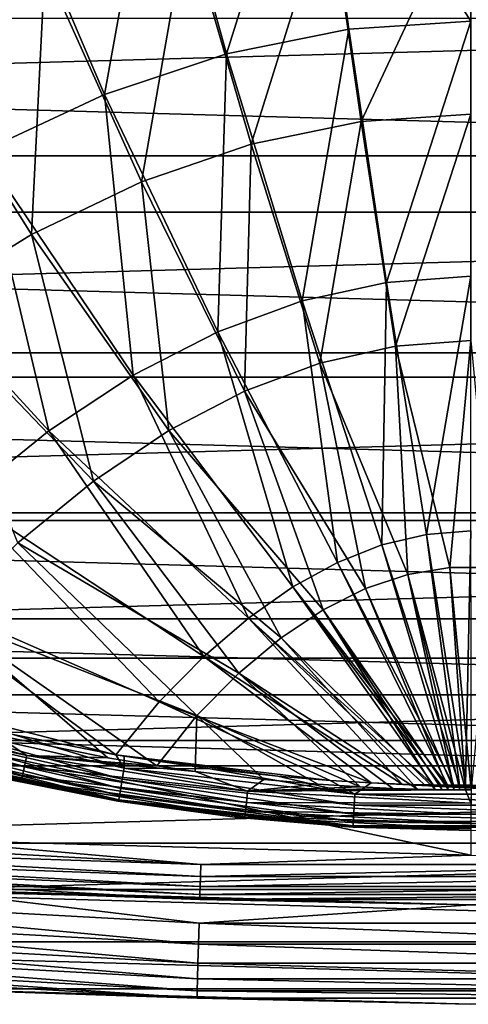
# Model space of a CAD drawing. Header units: millimetres. Extents: x -100 to 100, y -64 to 136.
# Tile 15 of 256: x -4.54 to -0.03, y -64.2 to -54.29. Entities that reach past the tile are written whole.
import ezdxf

# ---------------------------------------------------------------- set-up
doc = ezdxf.new("R2010")
doc.units = ezdxf.units.MM
doc.header["$LTSCALE"] = 159.143519
for name, color, linetype in [('393', 7, 'CONTINUOUS'), ('394', 7, 'CONTINUOUS'), ('395', 7, 'CONTINUOUS'), ('396', 7, 'CONTINUOUS'), ('397', 7, 'CONTINUOUS'), ('400', 7, 'CONTINUOUS'), ('402', 7, 'CONTINUOUS'), ('407', 7, 'CONTINUOUS'), ('410', 7, 'CONTINUOUS'), ('475', 7, 'CONTINUOUS'), ('505', 7, 'CONTINUOUS'), ('512', 7, 'CONTINUOUS'), ('524', 7, 'CONTINUOUS'), ('531', 7, 'CONTINUOUS')]:
    doc.layers.add(name, color=color, linetype=linetype)

msp = doc.modelspace()

# ---------------------------------------------------------------- linework, layer by layer
at = {"layer": '393', "color": 7, "linetype": 'CONTINUOUS', "true_color": 0xaaaaaa}
for points in [[(0, -62.7, 44.7), (-5.5231, -62.545, 44.7), (-5.4662, -61.5466, 44.7), (0, -62.7, 44.7)], [(0.0005, -61.7, 44.7), (0, -62.7, 44.7), (-5.4662, -61.5466, 44.7), (0.0005, -61.7, 44.7)]]:
    msp.add_3dface(points, dxfattribs=at)
at = {"layer": '394', "color": 7, "linetype": 'CONTINUOUS', "true_color": 0xaaaaaa}
for points in [[(-5.551, -63.0443, 44.2), (0, -63.2, 44.2), (-5.5507, -63.0443, 37.7), (-5.551, -63.0443, 44.2)], [(-5.5507, -63.0443, 37.7), (0, -63.2, 44.2), (0, -63.2, 37.7), (-5.5507, -63.0443, 37.7)]]:
    msp.add_3dface(points, dxfattribs=at)
at = {"layer": '395', "color": 7, "linetype": 'CONTINUOUS', "true_color": 0xaaaaaa}
for points in [[(-5.5507, -63.0443, 37.7), (0, -63.2, 37.7), (-16.7508, -62.7871, 37.7), (-5.5507, -63.0443, 37.7)], [(-16.7508, -62.7871, 37.7), (0, -63.2, 37.7), (11.1962, -63.5713, 37.7), (-16.7508, -62.7871, 37.7)], [(-11.1962, -63.5713, 37.7), (-16.7508, -62.7871, 37.7), (11.1962, -63.5713, 37.7), (-11.1962, -63.5713, 37.7)], [(-5.6072, -64.0427, 37.7), (-11.1962, -63.5713, 37.7), (5.6072, -64.0427, 37.7), (-5.6072, -64.0427, 37.7)], [(5.6072, -64.0427, 37.7), (-11.1962, -63.5713, 37.7), (11.1962, -63.5713, 37.7), (5.6072, -64.0427, 37.7)], [(0, -64.2, 37.7), (-5.6072, -64.0427, 37.7), (5.6072, -64.0427, 37.7), (0, -64.2, 37.7)]]:
    msp.add_3dface(points, dxfattribs=at)
at = {"layer": '396', "color": 7, "linetype": 'CONTINUOUS', "true_color": 0xaaaaaa}
for points in [[(-5.6072, -64.0427, 37.7), (0, -64.2, 37.7), (-5.607, -64.0427, 44.7), (-5.6072, -64.0427, 37.7)], [(-5.607, -64.0427, 44.7), (0, -64.2, 37.7), (0, -64.2, 44.7), (-5.607, -64.0427, 44.7)]]:
    msp.add_3dface(points, dxfattribs=at)
at = {"layer": '397', "color": 7, "linetype": 'CONTINUOUS', "true_color": 0xaaaaaa}
for points in [[(-37.887, -55.6635, 45.7), (42.956, -53.3952, 45.7), (-42.956, -53.3952, 45.7), (-37.887, -55.6635, 45.7)], [(37.887, -55.6635, 45.7), (42.956, -53.3952, 45.7), (-37.887, -55.6635, 45.7), (37.887, -55.6635, 45.7)], [(-32.6988, -57.644, 45.7), (37.887, -55.6635, 45.7), (-37.887, -55.6635, 45.7), (-32.6988, -57.644, 45.7)], [(32.6988, -57.644, 45.7), (37.887, -55.6635, 45.7), (-32.6988, -57.644, 45.7), (32.6988, -57.644, 45.7)], [(-27.4077, -59.3305, 45.7), (32.6988, -57.644, 45.7), (-32.6988, -57.644, 45.7), (-27.4077, -59.3305, 45.7)], [(27.4077, -59.3305, 45.7), (32.6988, -57.644, 45.7), (-27.4077, -59.3305, 45.7), (27.4077, -59.3305, 45.7)], [(-22.0304, -60.7177, 45.7), (27.4077, -59.3305, 45.7), (-27.4077, -59.3305, 45.7), (-22.0304, -60.7177, 45.7)], [(22.0304, -60.7177, 45.7), (27.4077, -59.3305, 45.7), (-22.0304, -60.7177, 45.7), (22.0304, -60.7177, 45.7)], [(-16.5837, -61.8011, 45.7), (22.0304, -60.7177, 45.7), (-22.0304, -60.7177, 45.7), (-16.5837, -61.8011, 45.7)], [(16.5837, -61.8011, 45.7), (22.0304, -60.7177, 45.7), (-16.5837, -61.8011, 45.7), (16.5837, -61.8011, 45.7)], [(-11.0849, -62.5775, 45.7), (16.5837, -61.8011, 45.7), (-16.5837, -61.8011, 45.7), (-11.0849, -62.5775, 45.7)], [(11.0849, -62.5775, 45.7), (16.5837, -61.8011, 45.7), (-11.0849, -62.5775, 45.7), (11.0849, -62.5775, 45.7)], [(-5.5512, -63.0442, 45.7), (11.0849, -62.5775, 45.7), (-11.0849, -62.5775, 45.7), (-5.5512, -63.0442, 45.7)], [(5.5512, -63.0442, 45.7), (11.0849, -62.5775, 45.7), (-5.5512, -63.0442, 45.7), (5.5512, -63.0442, 45.7)], [(0, -63.2, 45.7), (5.5512, -63.0442, 45.7), (-5.5512, -63.0442, 45.7), (0, -63.2, 45.7)]]:
    msp.add_3dface(points, dxfattribs=at)
at = {"layer": '400', "color": 7, "linetype": 'CONTINUOUS', "true_color": 0xaaaaaa}
for points in [[(-2.7398, -63.5963, 45.6009), (-8.1937, -63.0836, 45.6749), (-8.2112, -63.2945, 45.6009), (-2.7398, -63.5963, 45.6009)], [(-2.734, -63.3848, 45.6749), (-5.5512, -63.0442, 45.7), (-8.1937, -63.0836, 45.6749), (-2.734, -63.3848, 45.6749)], [(-2.734, -63.3848, 45.6749), (-8.1937, -63.0836, 45.6749), (-2.7398, -63.5963, 45.6009), (-2.734, -63.3848, 45.6749)], [(0, -63.2, 45.7), (-5.5512, -63.0442, 45.7), (-2.734, -63.3848, 45.6749), (0, -63.2, 45.7)], [(2.734, -63.3848, 45.6749), (0, -63.2, 45.7), (-2.734, -63.3848, 45.6749), (2.734, -63.3848, 45.6749)], [(-2.7451, -63.786, 45.4816), (-8.2112, -63.2945, 45.6009), (-8.2269, -63.4836, 45.4816), (-2.7451, -63.786, 45.4816)], [(-2.7398, -63.5963, 45.6009), (-8.2112, -63.2945, 45.6009), (-2.7451, -63.786, 45.4816), (-2.7398, -63.5963, 45.6009)], [(2.7398, -63.5963, 45.6009), (-2.734, -63.3848, 45.6749), (-2.7398, -63.5963, 45.6009), (2.7398, -63.5963, 45.6009)], [(2.734, -63.3848, 45.6749), (-2.734, -63.3848, 45.6749), (2.7398, -63.5963, 45.6009), (2.734, -63.3848, 45.6749)], [(-2.7494, -63.9444, 45.323), (-8.2269, -63.4836, 45.4816), (-8.24, -63.6414, 45.323), (-2.7494, -63.9444, 45.323)], [(-2.7451, -63.786, 45.4816), (-8.2269, -63.4836, 45.4816), (-2.7494, -63.9444, 45.323), (-2.7451, -63.786, 45.4816)], [(2.7451, -63.786, 45.4816), (-2.7398, -63.5963, 45.6009), (-2.7451, -63.786, 45.4816), (2.7451, -63.786, 45.4816)], [(2.7398, -63.5963, 45.6009), (-2.7398, -63.5963, 45.6009), (2.7451, -63.786, 45.4816), (2.7398, -63.5963, 45.6009)], [(-2.7527, -64.0634, 45.1331), (-8.24, -63.6414, 45.323), (-8.2498, -63.7601, 45.1331), (-2.7527, -64.0634, 45.1331)], [(-2.7494, -63.9444, 45.323), (-8.24, -63.6414, 45.323), (-2.7527, -64.0634, 45.1331), (-2.7494, -63.9444, 45.323)], [(-2.7548, -64.1372, 44.9214), (-8.2498, -63.7601, 45.1331), (-8.2559, -63.8337, 44.9214), (-2.7548, -64.1372, 44.9214)], [(-2.7527, -64.0634, 45.1331), (-8.2498, -63.7601, 45.1331), (-2.7548, -64.1372, 44.9214), (-2.7527, -64.0634, 45.1331)], [(2.7494, -63.9444, 45.323), (-2.7451, -63.786, 45.4816), (-2.7494, -63.9444, 45.323), (2.7494, -63.9444, 45.323)], [(2.7451, -63.786, 45.4816), (-2.7451, -63.786, 45.4816), (2.7494, -63.9444, 45.323), (2.7451, -63.786, 45.4816)], [(-5.607, -64.0427, 44.7), (-2.7548, -64.1372, 44.9214), (-8.2559, -63.8337, 44.9214), (-5.607, -64.0427, 44.7)], [(2.7527, -64.0634, 45.1331), (-2.7494, -63.9444, 45.323), (-2.7527, -64.0634, 45.1331), (2.7527, -64.0634, 45.1331)], [(2.7494, -63.9444, 45.323), (-2.7494, -63.9444, 45.323), (2.7527, -64.0634, 45.1331), (2.7494, -63.9444, 45.323)], [(-5.607, -64.0427, 44.7), (0, -64.2, 44.7), (-2.7548, -64.1372, 44.9214), (-5.607, -64.0427, 44.7)], [(2.7548, -64.1372, 44.9214), (-2.7527, -64.0634, 45.1331), (-2.7548, -64.1372, 44.9214), (2.7548, -64.1372, 44.9214)], [(2.7527, -64.0634, 45.1331), (-2.7527, -64.0634, 45.1331), (2.7548, -64.1372, 44.9214), (2.7527, -64.0634, 45.1331)], [(0, -64.2, 44.7), (2.7548, -64.1372, 44.9214), (-2.7548, -64.1372, 44.9214), (0, -64.2, 44.7)]]:
    msp.add_3dface(points, dxfattribs=at)
at = {"layer": '402', "color": 7, "linetype": 'CONTINUOUS', "true_color": 0xaaaaaa}
for points in [[(-2.7177, -62.792, 44.683), (-8.1547, -62.6128, 44.6329), (-8.1448, -62.4925, 44.683), (-2.7177, -62.792, 44.683)], [(-5.5231, -62.545, 44.7), (-2.7177, -62.792, 44.683), (-8.1448, -62.4925, 44.683), (-5.5231, -62.545, 44.7)], [(-2.721, -62.9126, 44.6329), (-8.1633, -62.7161, 44.5534), (-8.1547, -62.6128, 44.6329), (-2.721, -62.9126, 44.6329)], [(-2.721, -62.9126, 44.6329), (-8.1547, -62.6128, 44.6329), (-2.7177, -62.792, 44.683), (-2.721, -62.9126, 44.6329)], [(-5.5231, -62.545, 44.7), (0, -62.7, 44.7), (-2.7177, -62.792, 44.683), (-5.5231, -62.545, 44.7)], [(0, -62.7, 44.7), (2.7177, -62.792, 44.683), (-2.7177, -62.792, 44.683), (0, -62.7, 44.7)], [(-2.726, -63.0956, 44.4497), (-8.174, -62.845, 44.3289), (-8.1698, -62.7953, 44.4497), (-2.726, -63.0956, 44.4497)], [(-2.7238, -63.0162, 44.5534), (-8.1698, -62.7953, 44.4497), (-8.1633, -62.7161, 44.5534), (-2.7238, -63.0162, 44.5534)], [(-2.726, -63.0956, 44.4497), (-8.1698, -62.7953, 44.4497), (-2.7238, -63.0162, 44.5534), (-2.726, -63.0956, 44.4497)], [(-2.7238, -63.0162, 44.5534), (-8.1633, -62.7161, 44.5534), (-2.721, -62.9126, 44.6329), (-2.7238, -63.0162, 44.5534)], [(2.721, -62.9126, 44.6329), (-2.721, -62.9126, 44.6329), (2.7177, -62.792, 44.683), (2.721, -62.9126, 44.6329)], [(2.7177, -62.792, 44.683), (-2.721, -62.9126, 44.6329), (-2.7177, -62.792, 44.683), (2.7177, -62.792, 44.683)], [(-2.7274, -63.1455, 44.3289), (-5.551, -63.0443, 44.2), (-8.174, -62.845, 44.3289), (-2.7274, -63.1455, 44.3289)], [(-2.7274, -63.1455, 44.3289), (-8.174, -62.845, 44.3289), (-2.726, -63.0956, 44.4497), (-2.7274, -63.1455, 44.3289)], [(2.7238, -63.0162, 44.5534), (-2.7238, -63.0162, 44.5534), (2.721, -62.9126, 44.6329), (2.7238, -63.0162, 44.5534)], [(2.721, -62.9126, 44.6329), (-2.7238, -63.0162, 44.5534), (-2.721, -62.9126, 44.6329), (2.721, -62.9126, 44.6329)], [(0, -63.2, 44.2), (-5.551, -63.0443, 44.2), (-2.7274, -63.1455, 44.3289), (0, -63.2, 44.2)], [(2.7274, -63.1455, 44.3289), (-2.7274, -63.1455, 44.3289), (2.726, -63.0956, 44.4497), (2.7274, -63.1455, 44.3289)], [(2.726, -63.0956, 44.4497), (-2.7274, -63.1455, 44.3289), (-2.726, -63.0956, 44.4497), (2.726, -63.0956, 44.4497)], [(2.726, -63.0956, 44.4497), (-2.726, -63.0956, 44.4497), (2.7238, -63.0162, 44.5534), (2.726, -63.0956, 44.4497)], [(2.7238, -63.0162, 44.5534), (-2.726, -63.0956, 44.4497), (-2.7238, -63.0162, 44.5534), (2.7238, -63.0162, 44.5534)], [(2.7274, -63.1455, 44.3289), (0, -63.2, 44.2), (-2.7274, -63.1455, 44.3289), (2.7274, -63.1455, 44.3289)]]:
    msp.add_3dface(points, dxfattribs=at)
at = {"layer": '407', "color": 7, "linetype": 'CONTINUOUS'}
for points in [[(-32.2024, -56.2286, 36.7), (-37.3116, -54.2783, 36.7), (32.2024, -56.2286, 36.7), (-32.2024, -56.2286, 36.7)], [(32.2024, -56.2286, 36.7), (-37.3116, -54.2783, 36.7), (37.3116, -54.2783, 36.7), (32.2024, -56.2286, 36.7)], [(-26.9912, -57.8895, 36.7), (-32.2024, -56.2286, 36.7), (26.9912, -57.8895, 36.7), (-26.9912, -57.8895, 36.7)], [(26.9912, -57.8895, 36.7), (-32.2024, -56.2286, 36.7), (32.2024, -56.2286, 36.7), (26.9912, -57.8895, 36.7)], [(-21.6958, -59.2555, 36.7), (-26.9912, -57.8895, 36.7), (21.6958, -59.2555, 36.7), (-21.6958, -59.2555, 36.7)], [(21.6958, -59.2555, 36.7), (-26.9912, -57.8895, 36.7), (26.9912, -57.8895, 36.7), (21.6958, -59.2555, 36.7)], [(-16.332, -60.3224, 36.7), (-21.6958, -59.2555, 36.7), (16.332, -60.3224, 36.7), (-16.332, -60.3224, 36.7)], [(16.332, -60.3224, 36.7), (-21.6958, -59.2555, 36.7), (21.6958, -59.2555, 36.7), (16.332, -60.3224, 36.7)], [(-10.9163, -61.087, 36.7), (-16.332, -60.3224, 36.7), (10.9163, -61.087, 36.7), (-10.9163, -61.087, 36.7)], [(10.9163, -61.087, 36.7), (-16.332, -60.3224, 36.7), (16.332, -60.3224, 36.7), (10.9163, -61.087, 36.7)], [(-5.467, -61.5466, 36.7), (-10.9163, -61.087, 36.7), (5.467, -61.5466, 36.7), (-5.467, -61.5466, 36.7)], [(5.467, -61.5466, 36.7), (-10.9163, -61.087, 36.7), (10.9163, -61.087, 36.7), (5.467, -61.5466, 36.7)], [(0, -61.7, 36.7), (-5.467, -61.5466, 36.7), (5.467, -61.5466, 36.7), (0, -61.7, 36.7)]]:
    msp.add_3dface(points, dxfattribs=at)
at = {"layer": '410', "color": 7, "linetype": 'CONTINUOUS'}
for points in [[(-5.4662, -61.5466, 44.7), (-5.467, -61.5466, 36.7), (0, -61.7, 36.7), (-5.4662, -61.5466, 44.7)], [(0.0005, -61.7, 44.7), (-5.4662, -61.5466, 44.7), (0, -61.7, 36.7), (0.0005, -61.7, 44.7)]]:
    msp.add_3dface(points, dxfattribs=at)
at = {"layer": '475', "color": 7, "linetype": 'CONTINUOUS', "true_color": 0xaaaaaa}
for points in [[(-4.719, -61.9257, 100.9187), (-3.5518, -62.1546, 100.9177), (-5.8604, -61.6359, 104.0419), (-4.719, -61.9257, 100.9187)], [(-5.8604, -61.6359, 104.0419), (-3.5518, -62.1546, 100.9177), (-3.5449, -62.1557, 104.0429), (-5.8604, -61.6359, 104.0419)], [(-3.5518, -62.1546, 100.9177), (-2.3736, -62.3186, 100.9165), (-3.5449, -62.1557, 104.0429), (-3.5518, -62.1546, 100.9177)], [(-2.3736, -62.3186, 100.9165), (-1.1881, -62.4171, 100.915), (-3.5449, -62.1557, 104.0429), (-2.3736, -62.3186, 100.9165)], [(-3.5449, -62.1557, 104.0429), (-1.1881, -62.4171, 100.915), (-1.1863, -62.4172, 104.0444), (-3.5449, -62.1557, 104.0429)], [(-1.1881, -62.4171, 100.915), (0.0001, -62.45, 100.9137), (-1.1863, -62.4172, 104.0444), (-1.1881, -62.4171, 100.915)], [(-1.1863, -62.4172, 104.0444), (0.0001, -62.45, 100.9137), (1.1865, -62.4172, 104.0444), (-1.1863, -62.4172, 104.0444)]]:
    msp.add_3dface(points, dxfattribs=at)
at = {"layer": '505', "color": 7, "linetype": 'CONTINUOUS', "true_color": 0xaaaaaa}
for points in [[(0, -51.7389, 105.2609), (-1.5776, -51.8334, 105.2496), (0, -54.3069, 105.1262), (0, -51.7389, 105.2609)], [(-1.5776, -51.8334, 105.2496), (-3.1551, -52.1168, 105.2158), (-2.4576, -54.6347, 105.0895), (-1.5776, -51.8334, 105.2496)], [(-1.2288, -54.3889, 105.117), (-1.5776, -51.8334, 105.2496), (-2.4576, -54.6347, 105.0895), (-1.2288, -54.3889, 105.117)], [(0, -54.3069, 105.1262), (-1.5776, -51.8334, 105.2496), (-1.2288, -54.3889, 105.117), (0, -54.3069, 105.1262)], [(-3.1551, -52.1168, 105.2158), (-4.7327, -52.589, 105.1593), (-3.6865, -55.0444, 105.0437), (-3.1551, -52.1168, 105.2158)], [(-2.4576, -54.6347, 105.0895), (-3.1551, -52.1168, 105.2158), (-3.6865, -55.0444, 105.0437), (-2.4576, -54.6347, 105.0895)], [(-3.6865, -55.0444, 105.0437), (-4.7327, -52.589, 105.1593), (-4.9153, -55.618, 104.9794), (-3.6865, -55.0444, 105.0437)], [(-1.2288, -54.3889, 105.117), (-2.4576, -54.6347, 105.0895), (-1.6977, -57.1223, 104.9353), (-1.2288, -54.3889, 105.117)], [(-0.8488, -56.9355, 104.955), (-1.2288, -54.3889, 105.117), (-1.6977, -57.1223, 104.9353), (-0.8488, -56.9355, 104.955)], [(0, -54.3069, 105.1262), (-1.2288, -54.3889, 105.117), (-0.8488, -56.9355, 104.955), (0, -54.3069, 105.1262)], [(0, -56.8732, 104.9616), (0, -54.3069, 105.1262), (-0.8488, -56.9355, 104.955), (0, -56.8732, 104.9616)], [(-2.4576, -54.6347, 105.0895), (-3.6865, -55.0444, 105.0437), (-2.5465, -57.4337, 104.9024), (-2.4576, -54.6347, 105.0895)], [(-1.6977, -57.1223, 104.9353), (-2.4576, -54.6347, 105.0895), (-2.5465, -57.4337, 104.9024), (-1.6977, -57.1223, 104.9353)], [(-3.6865, -55.0444, 105.0437), (-4.9153, -55.618, 104.9794), (-3.3954, -57.8696, 104.8563), (-3.6865, -55.0444, 105.0437)], [(-2.5465, -57.4337, 104.9024), (-3.6865, -55.0444, 105.0437), (-3.3954, -57.8696, 104.8563), (-2.5465, -57.4337, 104.9024)], [(-4.9153, -55.618, 104.9794), (-6.1441, -56.3555, 104.8969), (-4.2442, -58.4301, 104.797), (-4.9153, -55.618, 104.9794)], [(-3.3954, -57.8696, 104.8563), (-4.9153, -55.618, 104.9794), (-4.2442, -58.4301, 104.797), (-3.3954, -57.8696, 104.8563)], [(-4.2442, -58.4301, 104.797), (-6.1441, -56.3555, 104.8969), (-5.0931, -59.1151, 104.7247), (-4.2442, -58.4301, 104.797)], [(-0.8488, -56.9355, 104.955), (-1.6977, -57.1223, 104.9353), (-0.8954, -59.5778, 104.7529), (-0.8488, -56.9355, 104.955)], [(-0.4476, -59.4725, 104.7635), (-0.8488, -56.9355, 104.955), (-0.8954, -59.5778, 104.7529), (-0.4476, -59.4725, 104.7635)], [(0, -56.8732, 104.9616), (-0.8488, -56.9355, 104.955), (-0.4476, -59.4725, 104.7635), (0, -56.8732, 104.9616)], [(0.0001, -59.4374, 104.7671), (0, -56.8732, 104.9616), (-0.4476, -59.4725, 104.7635), (0.0001, -59.4374, 104.7671)], [(-1.6977, -57.1223, 104.9353), (-2.5465, -57.4337, 104.9024), (-1.3431, -59.7534, 104.7353), (-1.6977, -57.1223, 104.9353)], [(-0.8954, -59.5778, 104.7529), (-1.6977, -57.1223, 104.9353), (-1.3431, -59.7534, 104.7353), (-0.8954, -59.5778, 104.7529)], [(-2.5465, -57.4337, 104.9024), (-3.3954, -57.8696, 104.8563), (-1.7909, -59.9992, 104.7106), (-2.5465, -57.4337, 104.9024)], [(-1.3431, -59.7534, 104.7353), (-2.5465, -57.4337, 104.9024), (-1.7909, -59.9992, 104.7106), (-1.3431, -59.7534, 104.7353)], [(-3.3954, -57.8696, 104.8563), (-4.2442, -58.4301, 104.797), (-2.2386, -60.3153, 104.6788), (-3.3954, -57.8696, 104.8563)], [(-1.7909, -59.9992, 104.7106), (-3.3954, -57.8696, 104.8563), (-2.2386, -60.3153, 104.6788), (-1.7909, -59.9992, 104.7106)], [(-4.2442, -58.4301, 104.797), (-5.0931, -59.1151, 104.7247), (-2.6864, -60.7016, 104.64), (-4.2442, -58.4301, 104.797)], [(-2.2386, -60.3153, 104.6788), (-4.2442, -58.4301, 104.797), (-2.6864, -60.7016, 104.64), (-2.2386, -60.3153, 104.6788)], [(-5.0931, -59.1151, 104.7247), (-5.9419, -59.9247, 104.6391), (-3.1341, -61.1581, 104.5941), (-5.0931, -59.1151, 104.7247)], [(-2.6864, -60.7016, 104.64), (-5.0931, -59.1151, 104.7247), (-3.1341, -61.1581, 104.5941), (-2.6864, -60.7016, 104.64)], [(0.0001, -59.4374, 104.7671), (-0.4476, -59.4725, 104.7635), (-0.0553, -61.9965, 104.5429), (0.0001, -59.4374, 104.7671)], [(0.004, -61.9965, 104.5429), (0.0001, -59.4374, 104.7671), (-0.0553, -61.9965, 104.5429), (0.004, -61.9965, 104.5429)], [(-0.4476, -59.4725, 104.7635), (-0.8954, -59.5778, 104.7529), (-0.1148, -61.9962, 104.5428), (-0.4476, -59.4725, 104.7635)], [(-0.0553, -61.9965, 104.5429), (-0.4476, -59.4725, 104.7635), (-0.1148, -61.9962, 104.5428), (-0.0553, -61.9965, 104.5429)], [(-0.8954, -59.5778, 104.7529), (-1.3431, -59.7534, 104.7353), (-0.1749, -61.9958, 104.5428), (-0.8954, -59.5778, 104.7529)], [(-0.1148, -61.9962, 104.5428), (-0.8954, -59.5778, 104.7529), (-0.1749, -61.9958, 104.5428), (-0.1148, -61.9962, 104.5428)], [(-1.3431, -59.7534, 104.7353), (-1.7909, -59.9992, 104.7106), (-0.2372, -61.9952, 104.5428), (-1.3431, -59.7534, 104.7353)], [(-0.1749, -61.9958, 104.5428), (-1.3431, -59.7534, 104.7353), (-0.2372, -61.9952, 104.5428), (-0.1749, -61.9958, 104.5428)], [(-5.9419, -59.9247, 104.6391), (-6.7292, -60.8881, 104.5397), (-3.5719, -61.6892, 104.5409), (-5.9419, -59.9247, 104.6391)], [(-3.1341, -61.1581, 104.5941), (-5.9419, -59.9247, 104.6391), (-3.5719, -61.6892, 104.5409), (-3.1341, -61.1581, 104.5941)], [(-1.7909, -59.9992, 104.7106), (-2.2386, -60.3153, 104.6788), (-0.3787, -61.9931, 104.5427), (-1.7909, -59.9992, 104.7106)], [(-0.2372, -61.9952, 104.5428), (-1.7909, -59.9992, 104.7106), (-0.304, -61.9943, 104.5428), (-0.2372, -61.9952, 104.5428)], [(-0.304, -61.9943, 104.5428), (-1.7909, -59.9992, 104.7106), (-0.3787, -61.9931, 104.5427), (-0.304, -61.9943, 104.5428)], [(-2.2386, -60.3153, 104.6788), (-2.6864, -60.7016, 104.64), (-0.6927, -61.9849, 104.5425), (-2.2386, -60.3153, 104.6788)], [(-0.3787, -61.9931, 104.5427), (-2.2386, -60.3153, 104.6788), (-0.4661, -61.9913, 104.5427), (-0.3787, -61.9931, 104.5427)], [(-0.4661, -61.9913, 104.5427), (-2.2386, -60.3153, 104.6788), (-0.6927, -61.9849, 104.5425), (-0.4661, -61.9913, 104.5427)], [(-2.6864, -60.7016, 104.64), (-3.1341, -61.1581, 104.5941), (-1.0035, -61.9722, 104.5423), (-2.6864, -60.7016, 104.64)], [(-0.6927, -61.9849, 104.5425), (-2.6864, -60.7016, 104.64), (-1.0035, -61.9722, 104.5423), (-0.6927, -61.9849, 104.5425)], [(-3.5719, -61.6892, 104.5409), (-6.7292, -60.8881, 104.5397), (-4.6027, -61.4845, 104.5404), (-3.5719, -61.6892, 104.5409)], [(-3.1341, -61.1581, 104.5941), (-3.5719, -61.6892, 104.5409), (-1.4143, -61.9483, 104.5421), (-3.1341, -61.1581, 104.5941)], [(-1.0035, -61.9722, 104.5423), (-3.1341, -61.1581, 104.5941), (-1.4143, -61.9483, 104.5421), (-1.0035, -61.9722, 104.5423)], [(-1.4143, -61.9483, 104.5421), (-3.5719, -61.6892, 104.5409), (-1.9436, -61.9056, 104.5418), (-1.4143, -61.9483, 104.5421)], [(-1.9436, -61.9056, 104.5418), (-3.5719, -61.6892, 104.5409), (-2.6212, -61.8312, 104.5414), (-1.9436, -61.9056, 104.5418)], [(-2.6212, -61.8312, 104.5414), (-3.5719, -61.6892, 104.5409), (-3.486, -61.7038, 104.5409), (-2.6212, -61.8312, 104.5414)]]:
    msp.add_3dface(points, dxfattribs=at)
at = {"layer": '512', "color": 7, "linetype": 'CONTINUOUS', "true_color": 0xaaaaaa}
for points in [[(-5.7124, -54.3836, 99.4291), (-5.1701, -51.5419, 99.0992), (-4.2843, -53.7591, 99.2833), (-5.7124, -54.3836, 99.4291)], [(-1.4281, -53.0454, 99.1167), (0, -52.9562, 99.0958), (-1.1047, -55.3179, 99.3742), (-1.4281, -53.0454, 99.1167)], [(-1.1047, -55.3179, 99.3742), (0, -52.9562, 99.0958), (0, -55.2422, 99.3575), (-1.1047, -55.3179, 99.3742)], [(-2.8562, -53.3131, 99.1792), (-1.4281, -53.0454, 99.1167), (-2.2093, -55.5451, 99.4244), (-2.8562, -53.3131, 99.1792)], [(-2.2093, -55.5451, 99.4244), (-1.4281, -53.0454, 99.1167), (-1.1047, -55.3179, 99.3742), (-2.2093, -55.5451, 99.4244)], [(-4.2843, -53.7591, 99.2833), (-2.8562, -53.3131, 99.1792), (-3.314, -55.9236, 99.508), (-4.2843, -53.7591, 99.2833)], [(-3.314, -55.9236, 99.508), (-2.8562, -53.3131, 99.1792), (-2.2093, -55.5451, 99.4244), (-3.314, -55.9236, 99.508)], [(-5.7124, -54.3836, 99.4291), (-4.2843, -53.7591, 99.2833), (-4.4187, -56.4536, 99.6251), (-5.7124, -54.3836, 99.4291)], [(-4.4187, -56.4536, 99.6251), (-4.2843, -53.7591, 99.2833), (-3.314, -55.9236, 99.508), (-4.4187, -56.4536, 99.6251)], [(-5.5234, -57.1351, 99.7756), (-5.7124, -54.3836, 99.4291), (-4.4187, -56.4536, 99.6251), (-5.5234, -57.1351, 99.7756)], [(-1.1047, -55.3179, 99.3742), (0, -55.2422, 99.3575), (-0.7594, -57.5788, 99.6783), (-1.1047, -55.3179, 99.3742)], [(-0.7594, -57.5788, 99.6783), (0, -55.2422, 99.3575), (0, -57.5223, 99.6665), (-0.7594, -57.5788, 99.6783)], [(-2.2093, -55.5451, 99.4244), (-1.1047, -55.3179, 99.3742), (-1.5187, -57.7483, 99.714), (-2.2093, -55.5451, 99.4244)], [(-1.5187, -57.7483, 99.714), (-1.1047, -55.3179, 99.3742), (-0.7594, -57.5788, 99.6783), (-1.5187, -57.7483, 99.714)], [(-3.314, -55.9236, 99.508), (-2.2093, -55.5451, 99.4244), (-2.278, -58.0309, 99.7734), (-3.314, -55.9236, 99.508)], [(-2.278, -58.0309, 99.7734), (-2.2093, -55.5451, 99.4244), (-1.5187, -57.7483, 99.714), (-2.278, -58.0309, 99.7734)], [(-4.4187, -56.4536, 99.6251), (-3.314, -55.9236, 99.508), (-3.0373, -58.4264, 99.8565), (-4.4187, -56.4536, 99.6251)], [(-3.0373, -58.4264, 99.8565), (-3.314, -55.9236, 99.508), (-2.278, -58.0309, 99.7734), (-3.0373, -58.4264, 99.8565)], [(-5.5234, -57.1351, 99.7756), (-4.4187, -56.4536, 99.6251), (-3.7966, -58.935, 99.9634), (-5.5234, -57.1351, 99.7756)], [(-3.7966, -58.935, 99.9634), (-4.4187, -56.4536, 99.6251), (-3.0373, -58.4264, 99.8565), (-3.7966, -58.935, 99.9634)], [(-4.556, -59.5566, 100.0941), (-5.5234, -57.1351, 99.7756), (-3.7966, -58.935, 99.9634), (-4.556, -59.5566, 100.0941)], [(-0.7594, -57.5788, 99.6783), (0, -57.5223, 99.6665), (-0.2121, -59.8043, 100.0244), (-0.7594, -57.5788, 99.6783)], [(-0.2121, -59.8043, 100.0244), (0, -57.5223, 99.6665), (0.2122, -59.8043, 100.0244), (-0.2121, -59.8043, 100.0244)], [(-1.5187, -57.7483, 99.714), (-0.7594, -57.5788, 99.6783), (-0.6363, -59.8752, 100.0386), (-1.5187, -57.7483, 99.714)], [(-0.6363, -59.8752, 100.0386), (-0.7594, -57.5788, 99.6783), (-0.2121, -59.8043, 100.0244), (-0.6363, -59.8752, 100.0386)], [(-2.278, -58.0309, 99.7734), (-1.5187, -57.7483, 99.714), (-1.0606, -60.0171, 100.0672), (-2.278, -58.0309, 99.7734)], [(-1.0606, -60.0171, 100.0672), (-1.5187, -57.7483, 99.714), (-0.6363, -59.8752, 100.0386), (-1.0606, -60.0171, 100.0672)], [(-3.0373, -58.4264, 99.8565), (-2.278, -58.0309, 99.7734), (-1.4848, -60.2299, 100.11), (-3.0373, -58.4264, 99.8565)], [(-1.4848, -60.2299, 100.11), (-2.278, -58.0309, 99.7734), (-1.0606, -60.0171, 100.0672), (-1.4848, -60.2299, 100.11)], [(-3.7966, -58.935, 99.9634), (-3.0373, -58.4264, 99.8565), (-1.9091, -60.5137, 100.1671), (-3.7966, -58.935, 99.9634)], [(-1.9091, -60.5137, 100.1671), (-3.0373, -58.4264, 99.8565), (-1.4848, -60.2299, 100.11), (-1.9091, -60.5137, 100.1671)], [(-4.556, -59.5566, 100.0941), (-3.7966, -58.935, 99.9634), (-2.3333, -60.8684, 100.2385), (-4.556, -59.5566, 100.0941)], [(-2.3333, -60.8684, 100.2385), (-3.7966, -58.935, 99.9634), (-1.9091, -60.5137, 100.1671), (-2.3333, -60.8684, 100.2385)], [(-5.3153, -60.2913, 100.2485), (-4.556, -59.5566, 100.0941), (-2.7576, -61.2941, 100.3242), (-5.3153, -60.2913, 100.2485)], [(-2.7576, -61.2941, 100.3242), (-4.556, -59.5566, 100.0941), (-2.3333, -60.8684, 100.2385), (-2.7576, -61.2941, 100.3242)], [(-0.6363, -59.8752, 100.0386), (-0.2121, -59.8043, 100.0244), (-0.0537, -62.0426, 100.4224), (-0.6363, -59.8752, 100.0386)], [(-0.2121, -59.8043, 100.0244), (0.2122, -59.8043, 100.0244), (0.0032, -62.0426, 100.4224), (-0.2121, -59.8043, 100.0244)], [(-0.0537, -62.0426, 100.4224), (-0.2121, -59.8043, 100.0244), (0.0032, -62.0426, 100.4224), (-0.0537, -62.0426, 100.4224)], [(-1.0606, -60.0171, 100.0672), (-0.6363, -59.8752, 100.0386), (-0.1676, -62.042, 100.4225), (-1.0606, -60.0171, 100.0672)], [(-0.1676, -62.042, 100.4225), (-0.6363, -59.8752, 100.0386), (-0.1104, -62.0424, 100.4224), (-0.1676, -62.042, 100.4225)], [(-0.1104, -62.0424, 100.4224), (-0.6363, -59.8752, 100.0386), (-0.0537, -62.0426, 100.4224), (-0.1104, -62.0424, 100.4224)], [(-1.4848, -60.2299, 100.11), (-1.0606, -60.0171, 100.0672), (-0.2266, -62.0414, 100.4225), (-1.4848, -60.2299, 100.11)], [(-0.2266, -62.0414, 100.4225), (-1.0606, -60.0171, 100.0672), (-0.1676, -62.042, 100.4225), (-0.2266, -62.0414, 100.4225)], [(-1.9091, -60.5137, 100.1671), (-1.4848, -60.2299, 100.11), (-0.3599, -62.0395, 100.4226), (-1.9091, -60.5137, 100.1671)], [(-0.3599, -62.0395, 100.4226), (-1.4848, -60.2299, 100.11), (-0.2896, -62.0406, 100.4226), (-0.3599, -62.0395, 100.4226)], [(-0.2896, -62.0406, 100.4226), (-1.4848, -60.2299, 100.11), (-0.2266, -62.0414, 100.4225), (-0.2896, -62.0406, 100.4226)], [(-4.7848, -61.4873, 100.4265), (-5.3153, -60.2913, 100.2485), (-3.6525, -61.7198, 100.4257), (-4.7848, -61.4873, 100.4265)], [(-3.6525, -61.7198, 100.4257), (-5.3153, -60.2913, 100.2485), (-3.159, -61.8011, 100.4254), (-3.6525, -61.7198, 100.4257)], [(-3.159, -61.8011, 100.4254), (-5.3153, -60.2913, 100.2485), (-2.7576, -61.2941, 100.3242), (-3.159, -61.8011, 100.4254)], [(-2.3333, -60.8684, 100.2385), (-1.9091, -60.5137, 100.1671), (-0.5385, -62.0355, 100.4228), (-2.3333, -60.8684, 100.2385)], [(-0.5385, -62.0355, 100.4228), (-1.9091, -60.5137, 100.1671), (-0.3599, -62.0395, 100.4226), (-0.5385, -62.0355, 100.4228)], [(-2.7576, -61.2941, 100.3242), (-2.3333, -60.8684, 100.2385), (-1.114, -62.0122, 100.4234), (-2.7576, -61.2941, 100.3242)], [(-1.114, -62.0122, 100.4234), (-2.3333, -60.8684, 100.2385), (-0.7849, -62.0275, 100.4231), (-1.114, -62.0122, 100.4234)], [(-0.7849, -62.0275, 100.4231), (-2.3333, -60.8684, 100.2385), (-0.5385, -62.0355, 100.4228), (-0.7849, -62.0275, 100.4231)], [(-3.159, -61.8011, 100.4254), (-2.7576, -61.2941, 100.3242), (-2.7743, -61.8562, 100.425), (-3.159, -61.8011, 100.4254)], [(-2.7743, -61.8562, 100.425), (-2.7576, -61.2941, 100.3242), (-2.0838, -61.9372, 100.4244), (-2.7743, -61.8562, 100.425)], [(-2.0838, -61.9372, 100.4244), (-2.7576, -61.2941, 100.3242), (-1.5402, -61.9848, 100.4239), (-2.0838, -61.9372, 100.4244)], [(-1.5402, -61.9848, 100.4239), (-2.7576, -61.2941, 100.3242), (-1.114, -62.0122, 100.4234), (-1.5402, -61.9848, 100.4239)]]:
    msp.add_3dface(points, dxfattribs=at)
at = {"layer": '524', "color": 7, "linetype": 'CONTINUOUS', "true_color": 0xaaaaaa}
for points in [[(-5.7973, -61.4198, 104.4596), (-3.5071, -61.9348, 104.46), (-5.7671, -61.313, 104.5143), (-5.7973, -61.4198, 104.4596)], [(-4.6027, -61.4845, 104.5404), (-5.7671, -61.313, 104.5143), (-3.4888, -61.8254, 104.5149), (-4.6027, -61.4845, 104.5404)], [(-5.7671, -61.313, 104.5143), (-3.5071, -61.9348, 104.46), (-3.4888, -61.8254, 104.5149), (-5.7671, -61.313, 104.5143)], [(-5.8229, -61.5104, 104.3793), (-3.5225, -62.0275, 104.3794), (-5.7973, -61.4198, 104.4596), (-5.8229, -61.5104, 104.3793)], [(-5.7973, -61.4198, 104.4596), (-3.5225, -62.0275, 104.3794), (-3.5071, -61.9348, 104.46), (-5.7973, -61.4198, 104.4596)], [(-5.8424, -61.5792, 104.2783), (-3.5342, -62.0978, 104.2783), (-5.8229, -61.5104, 104.3793), (-5.8424, -61.5792, 104.2783)], [(-5.8229, -61.5104, 104.3793), (-3.5342, -62.0978, 104.2783), (-3.5225, -62.0275, 104.3794), (-5.8229, -61.5104, 104.3793)], [(-3.5719, -61.6892, 104.5409), (-4.6027, -61.4845, 104.5404), (-3.4888, -61.8254, 104.5149), (-3.5719, -61.6892, 104.5409)], [(-5.8604, -61.6359, 104.0419), (-3.5449, -62.1557, 104.0429), (-5.8545, -61.6221, 104.1628), (-5.8604, -61.6359, 104.0419)], [(-5.8545, -61.6221, 104.1628), (-3.5415, -62.1416, 104.1627), (-5.8424, -61.5792, 104.2783), (-5.8545, -61.6221, 104.1628)], [(-5.8545, -61.6221, 104.1628), (-3.5449, -62.1557, 104.0429), (-3.5415, -62.1416, 104.1627), (-5.8545, -61.6221, 104.1628)], [(-5.8424, -61.5792, 104.2783), (-3.5415, -62.1416, 104.1627), (-3.5342, -62.0978, 104.2783), (-5.8424, -61.5792, 104.2783)], [(-3.486, -61.7038, 104.5409), (-3.5719, -61.6892, 104.5409), (-3.4888, -61.8254, 104.5149), (-3.486, -61.7038, 104.5409)], [(-2.6212, -61.8312, 104.5414), (-3.486, -61.7038, 104.5409), (-3.4888, -61.8254, 104.5149), (-2.6212, -61.8312, 104.5414)], [(-3.5071, -61.9348, 104.46), (-1.174, -62.1946, 104.4606), (-3.4888, -61.8254, 104.5149), (-3.5071, -61.9348, 104.46)], [(-2.6212, -61.8312, 104.5414), (-3.4888, -61.8254, 104.5149), (-1.168, -62.0841, 104.5159), (-2.6212, -61.8312, 104.5414)], [(-3.4888, -61.8254, 104.5149), (-1.174, -62.1946, 104.4606), (-1.168, -62.0841, 104.5159), (-3.4888, -61.8254, 104.5149)], [(-1.9436, -61.9056, 104.5418), (-2.6212, -61.8312, 104.5414), (-1.168, -62.0841, 104.5159), (-1.9436, -61.9056, 104.5418)], [(-1.4143, -61.9483, 104.5421), (-1.9436, -61.9056, 104.5418), (-1.168, -62.0841, 104.5159), (-1.4143, -61.9483, 104.5421)], [(-3.5225, -62.0275, 104.3794), (-1.1792, -62.2882, 104.3798), (-3.5071, -61.9348, 104.46), (-3.5225, -62.0275, 104.3794)], [(-3.5071, -61.9348, 104.46), (-1.1792, -62.2882, 104.3798), (-1.174, -62.1946, 104.4606), (-3.5071, -61.9348, 104.46)], [(-1.0035, -61.9722, 104.5423), (-1.4143, -61.9483, 104.5421), (-1.168, -62.0841, 104.5159), (-1.0035, -61.9722, 104.5423)], [(-1.0035, -61.9722, 104.5423), (-1.168, -62.0841, 104.5159), (1.1678, -62.0841, 104.5159), (-1.0035, -61.9722, 104.5423)], [(-0.6927, -61.9849, 104.5425), (-1.0035, -61.9722, 104.5423), (1.1678, -62.0841, 104.5159), (-0.6927, -61.9849, 104.5425)], [(-0.4661, -61.9913, 104.5427), (-0.6927, -61.9849, 104.5425), (1.1678, -62.0841, 104.5159), (-0.4661, -61.9913, 104.5427)], [(-0.3787, -61.9931, 104.5427), (-0.4661, -61.9913, 104.5427), (1.1678, -62.0841, 104.5159), (-0.3787, -61.9931, 104.5427)], [(-0.304, -61.9943, 104.5428), (-0.3787, -61.9931, 104.5427), (1.1678, -62.0841, 104.5159), (-0.304, -61.9943, 104.5428)], [(-0.2372, -61.9952, 104.5428), (-0.304, -61.9943, 104.5428), (1.1678, -62.0841, 104.5159), (-0.2372, -61.9952, 104.5428)], [(-0.1749, -61.9958, 104.5428), (-0.2372, -61.9952, 104.5428), (1.1678, -62.0841, 104.5159), (-0.1749, -61.9958, 104.5428)], [(-0.1148, -61.9962, 104.5428), (-0.1749, -61.9958, 104.5428), (1.1678, -62.0841, 104.5159), (-0.1148, -61.9962, 104.5428)], [(-0.0553, -61.9965, 104.5429), (-0.1148, -61.9962, 104.5428), (1.1678, -62.0841, 104.5159), (-0.0553, -61.9965, 104.5429)], [(0.004, -61.9965, 104.5429), (-0.0553, -61.9965, 104.5429), (1.1678, -62.0841, 104.5159), (0.004, -61.9965, 104.5429)], [(-3.5415, -62.1416, 104.1627), (-1.1853, -62.4031, 104.1628), (-3.5342, -62.0978, 104.2783), (-3.5415, -62.1416, 104.1627)], [(-3.5342, -62.0978, 104.2783), (-1.183, -62.3592, 104.2784), (-3.5225, -62.0275, 104.3794), (-3.5342, -62.0978, 104.2783)], [(-3.5342, -62.0978, 104.2783), (-1.1853, -62.4031, 104.1628), (-1.183, -62.3592, 104.2784), (-3.5342, -62.0978, 104.2783)], [(-3.5225, -62.0275, 104.3794), (-1.183, -62.3592, 104.2784), (-1.1792, -62.2882, 104.3798), (-3.5225, -62.0275, 104.3794)], [(-1.174, -62.1946, 104.4606), (1.1738, -62.1946, 104.4606), (-1.168, -62.0841, 104.5159), (-1.174, -62.1946, 104.4606)], [(-1.168, -62.0841, 104.5159), (1.1738, -62.1946, 104.4606), (1.1678, -62.0841, 104.5159), (-1.168, -62.0841, 104.5159)], [(-3.5449, -62.1557, 104.0429), (-1.1863, -62.4172, 104.0444), (-3.5415, -62.1416, 104.1627), (-3.5449, -62.1557, 104.0429)], [(-3.5415, -62.1416, 104.1627), (-1.1863, -62.4172, 104.0444), (-1.1853, -62.4031, 104.1628), (-3.5415, -62.1416, 104.1627)], [(-1.1792, -62.2882, 104.3798), (1.1789, -62.2882, 104.3798), (-1.174, -62.1946, 104.4606), (-1.1792, -62.2882, 104.3798)], [(-1.174, -62.1946, 104.4606), (1.1789, -62.2882, 104.3798), (1.1738, -62.1946, 104.4606), (-1.174, -62.1946, 104.4606)], [(-1.183, -62.3592, 104.2784), (1.1828, -62.3592, 104.2784), (-1.1792, -62.2882, 104.3798), (-1.183, -62.3592, 104.2784)], [(-1.1792, -62.2882, 104.3798), (1.1828, -62.3592, 104.2784), (1.1789, -62.2882, 104.3798), (-1.1792, -62.2882, 104.3798)], [(-1.1863, -62.4172, 104.0444), (1.1865, -62.4172, 104.0444), (-1.1853, -62.4031, 104.1628), (-1.1863, -62.4172, 104.0444)], [(-1.1853, -62.4031, 104.1628), (1.1851, -62.4031, 104.1628), (-1.183, -62.3592, 104.2784), (-1.1853, -62.4031, 104.1628)], [(-1.1853, -62.4031, 104.1628), (1.1865, -62.4172, 104.0444), (1.1851, -62.4031, 104.1628), (-1.1853, -62.4031, 104.1628)], [(-1.183, -62.3592, 104.2784), (1.1851, -62.4031, 104.1628), (1.1828, -62.3592, 104.2784), (-1.183, -62.3592, 104.2784)]]:
    msp.add_3dface(points, dxfattribs=at)
at = {"layer": '531', "color": 7, "linetype": 'CONTINUOUS', "true_color": 0xaaaaaa}
for points in [[(-6.6347, -61.105, 100.4706), (-4.4654, -61.6956, 100.4699), (-6.671, -61.2154, 100.5491), (-6.6347, -61.105, 100.4706)], [(-6.6347, -61.105, 100.4706), (-4.7848, -61.4873, 100.4265), (-4.4654, -61.6956, 100.4699), (-6.6347, -61.105, 100.4706)], [(-6.671, -61.2154, 100.5491), (-4.4897, -61.8088, 100.5488), (-6.699, -61.3007, 100.6566), (-6.671, -61.2154, 100.5491)], [(-6.671, -61.2154, 100.5491), (-4.4654, -61.6956, 100.4699), (-4.4897, -61.8088, 100.5488), (-6.671, -61.2154, 100.5491)], [(-6.699, -61.3007, 100.6566), (-4.5084, -61.8963, 100.6567), (-6.7166, -61.3543, 100.7849), (-6.699, -61.3007, 100.6566)], [(-6.699, -61.3007, 100.6566), (-4.4897, -61.8088, 100.5488), (-4.5084, -61.8963, 100.6567), (-6.699, -61.3007, 100.6566)], [(-5.8718, -61.6326, 100.9196), (-6.7166, -61.3543, 100.7849), (-4.5201, -61.951, 100.7852), (-5.8718, -61.6326, 100.9196)], [(-6.7166, -61.3543, 100.7849), (-4.5084, -61.8963, 100.6567), (-4.5201, -61.951, 100.7852), (-6.7166, -61.3543, 100.7849)], [(-4.7848, -61.4873, 100.4265), (-3.6525, -61.7198, 100.4257), (-4.4654, -61.6956, 100.4699), (-4.7848, -61.4873, 100.4265)], [(-4.719, -61.9257, 100.9187), (-5.8718, -61.6326, 100.9196), (-4.5201, -61.951, 100.7852), (-4.719, -61.9257, 100.9187)], [(-4.4654, -61.6956, 100.4699), (-2.2457, -62.0538, 100.4688), (-4.4897, -61.8088, 100.5488), (-4.4654, -61.6956, 100.4699)], [(-3.6525, -61.7198, 100.4257), (-3.159, -61.8011, 100.4254), (-4.4654, -61.6956, 100.4699), (-3.6525, -61.7198, 100.4257)], [(-3.159, -61.8011, 100.4254), (-2.7743, -61.8562, 100.425), (-4.4654, -61.6956, 100.4699), (-3.159, -61.8011, 100.4254)], [(-4.4654, -61.6956, 100.4699), (-2.7743, -61.8562, 100.425), (-2.2457, -62.0538, 100.4688), (-4.4654, -61.6956, 100.4699)], [(-4.4897, -61.8088, 100.5488), (-2.2578, -62.1686, 100.5483), (-4.5084, -61.8963, 100.6567), (-4.4897, -61.8088, 100.5488)], [(-4.4897, -61.8088, 100.5488), (-2.2457, -62.0538, 100.4688), (-2.2578, -62.1686, 100.5483), (-4.4897, -61.8088, 100.5488)], [(-4.5084, -61.8963, 100.6567), (-2.2671, -62.257, 100.6567), (-4.5201, -61.951, 100.7852), (-4.5084, -61.8963, 100.6567)], [(-4.5084, -61.8963, 100.6567), (-2.2578, -62.1686, 100.5483), (-2.2671, -62.257, 100.6567), (-4.5084, -61.8963, 100.6567)], [(-2.7743, -61.8562, 100.425), (-2.0838, -61.9372, 100.4244), (-2.2457, -62.0538, 100.4688), (-2.7743, -61.8562, 100.425)], [(-3.5518, -62.1546, 100.9177), (-4.719, -61.9257, 100.9187), (-4.5201, -61.951, 100.7852), (-3.5518, -62.1546, 100.9177)], [(-3.5518, -62.1546, 100.9177), (-4.5201, -61.951, 100.7852), (-2.2728, -62.312, 100.7854), (-3.5518, -62.1546, 100.9177)], [(-4.5201, -61.951, 100.7852), (-2.2671, -62.257, 100.6567), (-2.2728, -62.312, 100.7854), (-4.5201, -61.951, 100.7852)], [(-2.0838, -61.9372, 100.4244), (-1.5402, -61.9848, 100.4239), (-2.2457, -62.0538, 100.4688), (-2.0838, -61.9372, 100.4244)], [(-1.5402, -61.9848, 100.4239), (-1.114, -62.0122, 100.4234), (-2.2457, -62.0538, 100.4688), (-1.5402, -61.9848, 100.4239)], [(-1.114, -62.0122, 100.4234), (-0.7849, -62.0275, 100.4231), (-2.2457, -62.0538, 100.4688), (-1.114, -62.0122, 100.4234)], [(-2.2457, -62.0538, 100.4688), (-0.0001, -62.1752, 100.4673), (-2.2578, -62.1686, 100.5483), (-2.2457, -62.0538, 100.4688)], [(-0.7849, -62.0275, 100.4231), (-0.5385, -62.0355, 100.4228), (-2.2457, -62.0538, 100.4688), (-0.7849, -62.0275, 100.4231)], [(-0.5385, -62.0355, 100.4228), (-0.3599, -62.0395, 100.4226), (-2.2457, -62.0538, 100.4688), (-0.5385, -62.0355, 100.4228)], [(-0.3599, -62.0395, 100.4226), (-0.2896, -62.0406, 100.4226), (-2.2457, -62.0538, 100.4688), (-0.3599, -62.0395, 100.4226)], [(-0.2896, -62.0406, 100.4226), (-0.2266, -62.0414, 100.4225), (-2.2457, -62.0538, 100.4688), (-0.2896, -62.0406, 100.4226)], [(-0.2266, -62.0414, 100.4225), (-0.1676, -62.042, 100.4225), (-2.2457, -62.0538, 100.4688), (-0.2266, -62.0414, 100.4225)], [(-0.1676, -62.042, 100.4225), (-0.1104, -62.0424, 100.4224), (-2.2457, -62.0538, 100.4688), (-0.1676, -62.042, 100.4225)], [(-0.1104, -62.0424, 100.4224), (-0.0537, -62.0426, 100.4224), (-2.2457, -62.0538, 100.4688), (-0.1104, -62.0424, 100.4224)], [(-2.2457, -62.0538, 100.4688), (-0.0537, -62.0426, 100.4224), (-0.0001, -62.1752, 100.4673), (-2.2457, -62.0538, 100.4688)], [(-0.0537, -62.0426, 100.4224), (0.0032, -62.0426, 100.4224), (-0.0001, -62.1752, 100.4673), (-0.0537, -62.0426, 100.4224)], [(-2.3736, -62.3186, 100.9165), (-3.5518, -62.1546, 100.9177), (-2.2728, -62.312, 100.7854), (-2.3736, -62.3186, 100.9165)], [(-2.2578, -62.1686, 100.5483), (-0.0001, -62.2903, 100.5474), (-2.2671, -62.257, 100.6567), (-2.2578, -62.1686, 100.5483)], [(-2.2578, -62.1686, 100.5483), (-0.0001, -62.1752, 100.4673), (-0.0001, -62.2903, 100.5474), (-2.2578, -62.1686, 100.5483)], [(-1.1881, -62.4171, 100.915), (-2.3736, -62.3186, 100.9165), (-2.2728, -62.312, 100.7854), (-1.1881, -62.4171, 100.915)], [(-2.2671, -62.257, 100.6567), (-0.0001, -62.3786, 100.6562), (-2.2728, -62.312, 100.7854), (-2.2671, -62.257, 100.6567)], [(-1.1881, -62.4171, 100.915), (-2.2728, -62.312, 100.7854), (-0.0001, -62.4332, 100.7853), (-1.1881, -62.4171, 100.915)], [(-2.2728, -62.312, 100.7854), (-0.0001, -62.3786, 100.6562), (-0.0001, -62.4332, 100.7853), (-2.2728, -62.312, 100.7854)], [(-2.2671, -62.257, 100.6567), (-0.0001, -62.2903, 100.5474), (-0.0001, -62.3786, 100.6562), (-2.2671, -62.257, 100.6567)], [(0.0001, -62.45, 100.9137), (-1.1881, -62.4171, 100.915), (-0.0001, -62.4332, 100.7853), (0.0001, -62.45, 100.9137)]]:
    msp.add_3dface(points, dxfattribs=at)

doc.saveas('drawing.dxf')
